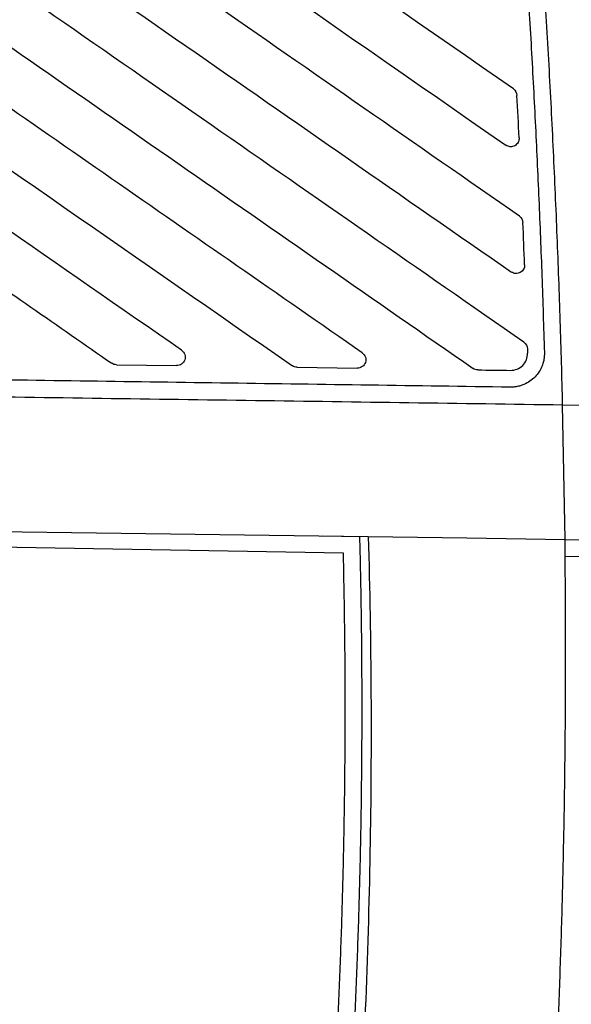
# Model space of a CAD drawing. Header units: millimetres. Extents: x -0.39 to 0.76, y -0.29 to 0.59.
# Tile 9 of 137: x -0.021 to 0.0118, y 0.1378 to 0.1964. Entities that reach past the tile are written whole.
import ezdxf

# ---------------------------------------------------------------- set-up
doc = ezdxf.new("R2010")
doc.units = ezdxf.units.MM

msp = doc.modelspace()

# ---------------------------------------------------------------- linework, layer by layer
at = {"color": 7, "linetype": 'Continuous', "lineweight": 25}
for p, q in [((-0.015226, 0.175845), (-0.01165, 0.175794)), ((-0.004498, 0.175693), (-0.000922, 0.175642)), ((0.011412, 0.165466), (0.011269, 0.173468)), ((0.011269, 0.173468), (0.02556, 0.173265)), ((-0.024201, 0.165972), (-0.000268, 0.165632)), ((-0.002961, 0.16567), (-0.000768, 0.165632)), ((-0.001745, 0.164648), (-0.026552, 0.165082)), ((0.011412, 0.165466), (0.037567, 0.165094)), ((0.011422, 0.164465), (0.011412, 0.165465)), ((0.011422, 0.164465), (0.037553, 0.164094))]:
    msp.add_line(p, q, dxfattribs=at)
at = {"color": 7, "linetype": 'Continuous', "lineweight": 25, "flags": 128}
msp.add_lwpolyline([(-0.000268, 0.165632), (0.005572, 0.165549), (0.011412, 0.165466)], dxfattribs=at)
at = {"color": 7, "linetype": 'Continuous', "lineweight": 25}
for points, knots in [([(0.008699, 0.184681), (0.002548, 0.188959), (-0.003603, 0.193237), (-0.015903, 0.201792), (-0.022054, 0.20607), (-0.034354, 0.214625), (-0.040505, 0.218902), (-0.052805, 0.227457), (-0.058955, 0.231734), (-0.065105, 0.236012)], [0, 0, 0, 0, 0.25, 0.25, 0.5, 0.5, 0.75, 0.75, 1, 1, 1, 1]), ([(-0.069084, 0.235125), (-0.062642, 0.230644), (-0.0562, 0.226164), (-0.043315, 0.217202), (-0.036872, 0.212722), (-0.023987, 0.20376), (-0.017545, 0.199279), (-0.00466, 0.190318), (0.001783, 0.185837), (0.008226, 0.181356)], [0, 0, 0, 0, 0.25, 0.25, 0.5, 0.5, 0.75, 0.75, 1, 1, 1, 1]), ([(-0.057228, 0.234188), (-0.051801, 0.230413), (-0.046374, 0.226638), (-0.035519, 0.219089), (-0.030091, 0.215314), (-0.013809, 0.20399), (-0.002954, 0.19644), (0.007902, 0.18889)], [0, 0, 0, 0, 0.25, 0.25, 0.5, 0.5, 1, 1, 1, 1]), ([(0.008345, 0.192236), (-0.001775, 0.199274), (-0.011894, 0.206312), (-0.027073, 0.216869), (-0.032133, 0.220388), (-0.042252, 0.227426), (-0.047311, 0.230945), (-0.052371, 0.234463)], [0, 0, 0, 0, 0.5, 0.5, 0.75, 0.75, 1, 1, 1, 1]), ([(0.008964, 0.177188), (0.002777, 0.181491), (-0.003409, 0.185794), (-0.015783, 0.1944), (-0.021969, 0.198702), (-0.034342, 0.207308), (-0.040529, 0.21161), (-0.052902, 0.220216), (-0.059088, 0.224518), (-0.065274, 0.228821)], [0, 0, 0, 0, 0.25, 0.25, 0.5, 0.5, 0.75, 0.75, 1, 1, 1, 1]), ([(-0.064139, 0.224377), (-0.058299, 0.220315), (-0.052458, 0.216253), (-0.040777, 0.208128), (-0.034936, 0.204066), (-0.023254, 0.195942), (-0.017413, 0.191879), (-0.005731, 0.183755), (0.00011, 0.179692), (0.005951, 0.17563)], [0, 0, 0, 0, 0.25, 0.25, 0.5, 0.5, 0.75, 0.75, 1, 1, 1, 1]), ([(0.007304, 0.222613), (0.007395, 0.221636), (0.007574, 0.219687), (0.00783, 0.216771), (0.008074, 0.213871), (0.008306, 0.210988), (0.008526, 0.208122), (0.008734, 0.205272), (0.00893, 0.202438), (0.009155, 0.198994), (0.009398, 0.194947), (0.009646, 0.190302), (0.00986, 0.185693), (0.010043, 0.18112), (0.010138, 0.178083), (0.010186, 0.176571)], [0, 0, 0, 0, 0.0638198, 0.1272607, 0.1903236, 0.2530095, 0.3153195, 0.3772544, 0.4388154, 0.5000034, 0.601635, 0.7024456, 0.8024399, 0.901623, 1, 1, 1, 1]), ([(0.011269, 0.173468), (0.011248, 0.174296), (0.011206, 0.175954), (0.01113, 0.178448), (0.011045, 0.180954), (0.010949, 0.183472), (0.010844, 0.186002), (0.010728, 0.188545), (0.010602, 0.191099), (0.010466, 0.193666), (0.01032, 0.196246), (0.010164, 0.198837), (0.009997, 0.201441), (0.009821, 0.204057), (0.009634, 0.206685), (0.009437, 0.209325), (0.00923, 0.211978), (0.009013, 0.214643), (0.008786, 0.21732), (0.008549, 0.220009), (0.008383, 0.221806), (0.0083, 0.222706)], [0, 0, 0, 0, 0.050315, 0.100882, 0.151704, 0.20278, 0.254111, 0.305699, 0.357543, 0.409646, 0.462006, 0.514627, 0.567507, 0.620648, 0.67405, 0.727715, 0.781643, 0.835835, 0.890291, 0.945013, 1, 1, 1, 1]), ([(-0.00063, 0.176552), (-0.005591, 0.180003), (-0.010551, 0.183453), (-0.020473, 0.190353), (-0.025433, 0.193803), (-0.035354, 0.200703), (-0.040315, 0.204153), (-0.050236, 0.211053), (-0.055196, 0.214503), (-0.060157, 0.217953)], [0, 0, 0, 0, 0.25, 0.25, 0.5, 0.5, 0.75, 0.75, 1, 1, 1, 1]), ([(-0.059022, 0.213509), (-0.054501, 0.210365), (-0.049981, 0.207222), (-0.04094, 0.200934), (-0.03642, 0.19779), (-0.022859, 0.188358), (-0.013818, 0.18207), (-0.004776, 0.175782)], [0, 0, 0, 0, 0.25, 0.25, 0.5, 0.5, 1, 1, 1, 1]), ([(-0.011357, 0.176705), (-0.018638, 0.181768), (-0.025918, 0.186832), (-0.040478, 0.196958), (-0.047759, 0.202022), (-0.055039, 0.207085)], [0, 0, 0, 0, 0.5, 0.5, 1, 1, 1, 1]), ([(-0.053904, 0.202641), (-0.047504, 0.19819), (-0.041104, 0.193739), (-0.031504, 0.187063), (-0.028304, 0.184837), (-0.021904, 0.180386), (-0.018704, 0.17816), (-0.015504, 0.175935)], [0, 0, 0, 0, 0.5, 0.5, 0.75, 0.75, 1, 1, 1, 1]), ([(0.008687, 0.189325), (0.008691, 0.189231), (0.008669, 0.189138), (0.008579, 0.188976), (0.008511, 0.188908), (0.008349, 0.188818), (0.008256, 0.188796), (0.008069, 0.188806), (0.007979, 0.188836), (0.007902, 0.18889)], [0, 0, 0, 0, 0.25, 0.25, 0.5, 0.5, 0.75, 0.75, 1, 1, 1, 1]), ([(0.009011, 0.181785), (0.009015, 0.181692), (0.008992, 0.181599), (0.008901, 0.18144), (0.008833, 0.181372), (0.008671, 0.181283), (0.008578, 0.181262), (0.008393, 0.181272), (0.008303, 0.181303), (0.008226, 0.181356)], [0, 0, 0, 0, 0.25, 0.25, 0.5, 0.5, 0.75, 0.75, 1, 1, 1, 1]), ([(-0.011357, 0.176705), (-0.011269, 0.176644), (-0.011203, 0.176554), (-0.011135, 0.176354), (-0.011134, 0.176242), (-0.011199, 0.17604), (-0.011265, 0.17595), (-0.011438, 0.175826), (-0.011543, 0.175793), (-0.01165, 0.175794)], [0, 0, 0, 0, 0.25, 0.25, 0.5, 0.5, 0.75, 0.75, 1, 1, 1, 1]), ([(-0.00063, 0.176552), (-0.000542, 0.176491), (-0.000476, 0.176403), (-0.000407, 0.176201), (-0.000407, 0.17609), (-0.000471, 0.175888), (-0.000537, 0.175798), (-0.000709, 0.175674), (-0.000815, 0.17564), (-0.000922, 0.175642)], [0, 0, 0, 0, 0.25, 0.25, 0.5, 0.5, 0.75, 0.75, 1, 1, 1, 1]), ([(0.010186, 0.176571), (0.010186, 0.176526), (0.010187, 0.176436), (0.010178, 0.176302), (0.01016, 0.17617), (0.010133, 0.176039), (0.010098, 0.175911), (0.010025, 0.175703), (0.009887, 0.175428), (0.009641, 0.175116), (0.009336, 0.174856), (0.009016, 0.174682), (0.008712, 0.174576), (0.008437, 0.17452), (0.008251, 0.174515), (0.008158, 0.174513)], [0, 0, 0, 0, 0.041964, 0.083475, 0.124714, 0.165865, 0.207114, 0.248645, 0.370015, 0.491411, 0.615376, 0.740367, 0.827439, 0.913415, 1, 1, 1, 1]), ([(0.008172, 0.175513), (0.008308, 0.175511), (0.008442, 0.175536), (0.008691, 0.175638), (0.008805, 0.175715), (0.008993, 0.175906), (0.009068, 0.176021), (0.009166, 0.176271), (0.00919, 0.176406), (0.009186, 0.176542)], [0, 0, 0, 0, 0.25, 0.25, 0.5, 0.5, 0.75, 0.75, 1, 1, 1, 1]), ([(0.008158, 0.174513), (0.002598, 0.174592), (-0.002963, 0.174671), (-0.014083, 0.174829), (-0.019643, 0.174908), (-0.025203, 0.174987)], [0, 0, 0, 0, 0.5, 0.5, 1, 1, 1, 1]), ([(-0.025217, 0.173987), (-0.019137, 0.173901), (-0.013056, 0.173814), (-0.003934, 0.173685), (-0.000893, 0.173642), (0.005188, 0.173555), (0.008228, 0.173512), (0.011269, 0.173468)], [0, 0, 0, 0, 0.5, 0.5, 0.75, 0.75, 1, 1, 1, 1]), ([(-0.000268, 0.165632), (-0.00009, 0.159383), (-0.000057, 0.153136), (-0.000282, 0.140644), (-0.00054, 0.134397), (-0.001347, 0.121926), (-0.001896, 0.115698), (-0.003283, 0.103277), (-0.004121, 0.097085), (-0.005103, 0.090912)], [0, 0, 0, 0, 0.25, 0.25, 0.5, 0.5, 0.75, 0.75, 1, 1, 1, 1]), ([(-0.005079, 0.095838), (-0.004978, 0.096515), (-0.004777, 0.09787), (-0.004489, 0.099903), (-0.004211, 0.101938), (-0.003943, 0.103974), (-0.003685, 0.10601), (-0.003438, 0.108048), (-0.003202, 0.110087), (-0.002975, 0.112127), (-0.00276, 0.114168), (-0.002554, 0.116211), (-0.002359, 0.118254), (-0.002175, 0.120299), (-0.002001, 0.122344), (-0.001837, 0.124391), (-0.001684, 0.126439), (-0.001541, 0.128487), (-0.001369, 0.131152), (-0.001182, 0.134433), (-0.000997, 0.13833), (-0.00085, 0.142228), (-0.00074, 0.146127), (-0.000669, 0.150027), (-0.000635, 0.153927), (-0.00064, 0.157828), (-0.00068, 0.16173), (-0.000739, 0.164331), (-0.000768, 0.165632)], [0, 0, 0, 0, 0.02934, 0.058675, 0.088005, 0.11733, 0.146652, 0.175971, 0.205288, 0.234604, 0.26392, 0.293235, 0.322552, 0.351871, 0.381193, 0.410517, 0.439846, 0.46918, 0.49852, 0.554262, 0.609986, 0.665698, 0.721403, 0.777105, 0.832811, 0.888525, 0.944253, 1, 1, 1, 1]), ([(-0.006067, 0.095986), (-0.005968, 0.096655), (-0.00577, 0.097994), (-0.005485, 0.100003), (-0.00521, 0.102013), (-0.004945, 0.104025), (-0.00469, 0.106037), (-0.004445, 0.108051), (-0.004211, 0.110065), (-0.003986, 0.112081), (-0.003772, 0.114098), (-0.003569, 0.116116), (-0.003375, 0.118135), (-0.003192, 0.120155), (-0.003018, 0.122176), (-0.002855, 0.124198), (-0.002703, 0.126221), (-0.00256, 0.128246), (-0.002388, 0.130867), (-0.002202, 0.134087), (-0.002016, 0.137904), (-0.001867, 0.141723), (-0.001755, 0.145542), (-0.001679, 0.149362), (-0.001639, 0.153183), (-0.001636, 0.157004), (-0.001668, 0.160826), (-0.001719, 0.163374), (-0.001745, 0.164648)], [0, 0, 0, 0, 0.029467, 0.058928, 0.088385, 0.117837, 0.147286, 0.176732, 0.206176, 0.235619, 0.265062, 0.294505, 0.323949, 0.353394, 0.382843, 0.412295, 0.44175, 0.471211, 0.500677, 0.556179, 0.611663, 0.667136, 0.722601, 0.778065, 0.833531, 0.889006, 0.944494, 1, 1, 1, 1]), ([(0.007586, 0.095602), (0.007675, 0.096298), (0.007853, 0.097692), (0.008108, 0.099789), (0.008354, 0.101894), (0.00859, 0.104006), (0.008817, 0.106126), (0.009035, 0.108255), (0.009243, 0.11039), (0.009442, 0.112534), (0.009632, 0.114685), (0.009812, 0.116845), (0.009982, 0.119012), (0.010143, 0.121186), (0.010295, 0.123369), (0.010438, 0.12556), (0.010571, 0.127758), (0.010731, 0.130625), (0.010907, 0.13417), (0.011082, 0.138402), (0.011223, 0.142666), (0.011331, 0.146962), (0.011405, 0.151292), (0.011446, 0.155654), (0.011455, 0.160049), (0.011433, 0.162989), (0.011422, 0.164465)], [0, 0, 0, 0, 0.030506, 0.061107, 0.091805, 0.122599, 0.153491, 0.184481, 0.21557, 0.246758, 0.278047, 0.309437, 0.340929, 0.372523, 0.404219, 0.43602, 0.467925, 0.499934, 0.560836, 0.622189, 0.683997, 0.746264, 0.808994, 0.872191, 0.935858, 1, 1, 1, 1])]:
    msp.add_open_spline(points, degree=3, knots=knots, dxfattribs=at)
for points in [[(0.008345, 0.192236), (0.008471, 0.192148), (0.008551, 0.192004), (0.008559, 0.191851)], [(0.008687, 0.189325), (0.008646, 0.190167), (0.008603, 0.191009), (0.008559, 0.191851)], [(0.008699, 0.184681), (0.008826, 0.184593), (0.008907, 0.184446), (0.008913, 0.184291)], [(0.009011, 0.181785), (0.00898, 0.18262), (0.008947, 0.183456), (0.008913, 0.184291)], [(0.008964, 0.177188), (0.009093, 0.177099), (0.009174, 0.176949), (0.009179, 0.176792)], [(0.009179, 0.176792), (0.009181, 0.176709), (0.009184, 0.176625), (0.009186, 0.176542)], [(-0.015226, 0.175845), (-0.015325, 0.175847), (-0.015422, 0.175878), (-0.015504, 0.175935)], [(-0.004498, 0.175693), (-0.004598, 0.175694), (-0.004695, 0.175725), (-0.004776, 0.175782)], [(0.006229, 0.17554), (0.00613, 0.175542), (0.006033, 0.175573), (0.005951, 0.17563)], [(0.006229, 0.17554), (0.006877, 0.175531), (0.007525, 0.175522), (0.008172, 0.175513)]]:
    msp.add_open_spline(points, degree=3, dxfattribs=at)

doc.saveas('drawing.dxf')
